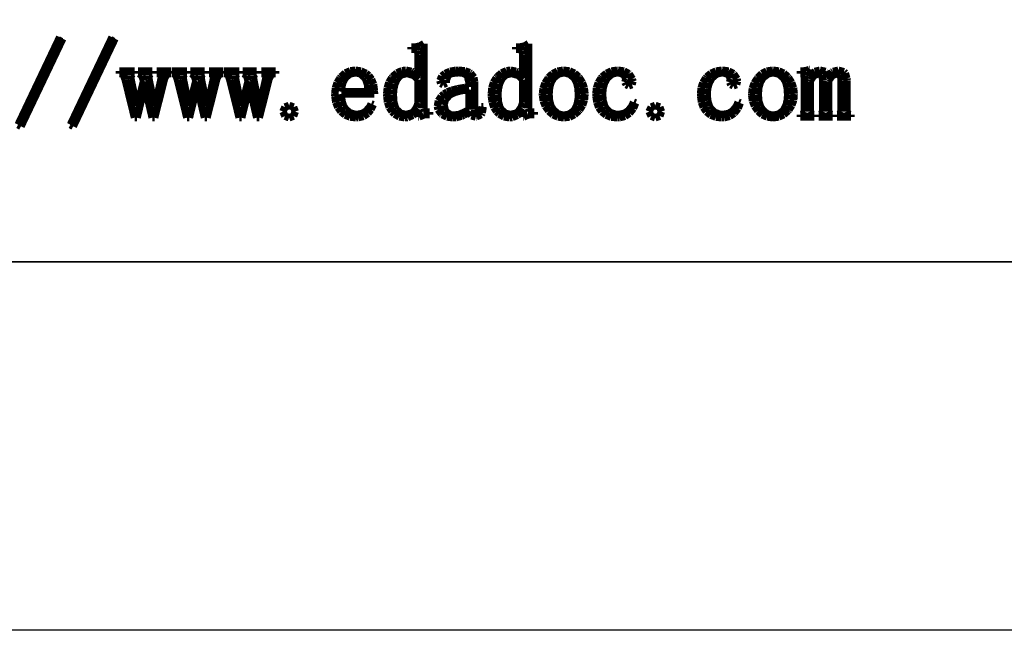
# Model space of a CAD drawing. Extents: x -38 to 372, y -82 to 205.
# Tile 26 of 34: x 346 to 359, y -82 to -73. Entities that reach past the tile are written whole.
import ezdxf

# ---------------------------------------------------------------- set-up
doc = ezdxf.new("R2010")
doc.units = 0
doc.layers.add('BOARD_GEOMETRY_DIMENSION', color=2, linetype='CONTINUOUS')
doc.layers.add('BOARD_GEOMETRY_SILKSCREEN_B', color=1, linetype='CONTINUOUS')

msp = doc.modelspace()

# ---------------------------------------------------------------- linework, layer by layer
at = {"layer": 'BOARD_GEOMETRY_DIMENSION'}
msp.add_lwpolyline([(-38.48354, -81.604612), (-38.48354, 205.395322), (371.516402, 205.395322), (371.516402, -81.604612)], close=True, dxfattribs=at)
at = {"layer": 'BOARD_GEOMETRY_DIMENSION', "const_width": 0.1016}
for points in [[(346.110814, -73.554336), (345.544902, -74.743056)], [(345.584018, -74.7649), (346.150692, -73.57618)], [(346.822014, -73.554336), (346.255594, -74.743056)], [(346.294202, -74.7649), (346.860622, -73.57618)], [(350.886014, -73.687432), (350.947482, -73.687432)], [(350.886014, -73.720706), (350.886014, -73.687432)], [(350.930718, -73.720706), (350.886014, -73.720706)], [(350.970342, -73.73747), (350.930718, -73.720706)], [(350.947482, -73.687432), (351.003616, -73.676002)], [(350.980756, -73.787508), (350.970342, -73.73747)], [(351.003616, -73.676002), (351.058734, -73.642728)], [(351.058734, -73.642728), (351.058734, -74.520298)], [(352.307906, -73.687432), (352.36912, -73.687432)], [(352.307906, -73.720706), (352.307906, -73.687432)], [(352.35261, -73.720706), (352.307906, -73.720706)], [(352.391218, -73.73747), (352.35261, -73.720706)], [(352.36912, -73.687432), (352.424492, -73.676002)], [(352.402648, -73.787508), (352.391218, -73.73747)], [(352.424492, -73.676002), (352.47961, -73.642728)], [(352.47961, -73.642728), (352.47961, -74.520298)], [(350.980756, -74.081894), (350.980756, -73.787508)], [(352.402648, -74.081894), (352.402648, -73.787508)], [(346.92209, -74.015346), (347.126814, -74.015346)], [(346.92209, -74.04862), (346.92209, -74.015346)], [(347.126814, -74.015346), (347.126814, -74.04862)], [(347.171518, -74.015346), (347.36659, -74.015346)], [(347.171518, -74.04862), (347.171518, -74.015346)], [(347.36659, -74.015346), (347.36659, -74.04862)], [(347.426788, -74.015346), (347.621606, -74.015346)], [(347.426788, -74.04862), (347.426788, -74.015346)], [(347.621606, -74.015346), (347.621606, -74.04862)], [(347.633036, -74.015346), (347.838014, -74.015346)], [(347.633036, -74.04862), (347.633036, -74.015346)], [(347.838014, -74.015346), (347.838014, -74.04862)], [(347.882718, -74.015346), (348.077536, -74.015346)], [(347.882718, -74.04862), (347.882718, -74.015346)], [(348.077536, -74.015346), (348.077536, -74.04862)], [(348.137734, -74.015346), (348.332552, -74.015346)], [(348.137734, -74.04862), (348.137734, -74.015346)], [(348.332552, -74.015346), (348.332552, -74.04862)], [(348.343982, -74.015346), (348.54896, -74.015346)], [(348.343982, -74.04862), (348.343982, -74.015346)], [(348.54896, -74.015346), (348.54896, -74.04862)], [(348.593918, -74.015346), (348.787212, -74.015346)], [(348.593918, -74.04862), (348.593918, -74.015346)], [(348.787212, -74.015346), (348.787212, -74.04862)], [(348.848934, -74.015346), (349.043498, -74.015346)], [(348.848934, -74.04862), (348.848934, -74.015346)], [(349.043498, -74.015346), (349.043498, -74.04862)], [(349.99041, -74.041508), (350.058482, -74.012298)], [(350.058482, -74.012298), (350.126046, -74.003916)], [(350.126046, -74.003916), (350.203008, -74.01433)], [(350.203008, -74.01433), (350.271842, -74.046588)], [(350.691196, -74.040492), (350.76003, -74.010266)], [(350.76003, -74.010266), (350.814132, -74.003916)], [(350.814132, -74.003916), (350.889062, -74.018394)], [(350.889062, -74.018394), (350.90862, -74.026776)], [(350.90862, -74.026776), (350.97212, -74.070718)], [(351.347024, -74.04862), (351.413826, -74.018394)], [(351.413826, -74.018394), (351.49282, -74.004932)], [(351.49282, -74.004932), (351.525078, -74.003916)], [(351.525078, -74.003916), (351.613724, -74.012298)], [(351.613724, -74.012298), (351.680018, -74.035158)], [(352.113342, -74.040492), (352.180906, -74.010266)], [(352.180906, -74.010266), (352.236024, -74.003916)], [(352.236024, -74.003916), (352.311208, -74.018394)], [(352.311208, -74.018394), (352.32975, -74.026776)], [(352.32975, -74.026776), (352.39325, -74.070718)], [(352.807524, -74.04989), (352.87331, -74.016616)], [(352.87331, -74.016616), (352.949256, -74.003916)], [(352.949256, -74.003916), (352.957638, -74.003916)], [(352.957638, -74.003916), (353.036632, -74.01433)], [(353.036632, -74.01433), (353.104196, -74.044556)], [(353.538536, -74.045572), (353.6061, -74.015346)], [(353.6061, -74.015346), (353.685094, -74.003916)], [(353.685094, -74.003916), (353.695508, -74.003916)], [(353.695508, -74.003916), (353.777804, -74.015346)], [(353.777804, -74.015346), (353.841304, -74.04989)], [(354.959412, -74.045572), (355.027992, -74.015346)], [(355.027992, -74.015346), (355.10724, -74.003916)], [(355.10724, -74.003916), (355.1174, -74.003916)], [(355.1174, -74.003916), (355.19868, -74.015346)], [(355.19868, -74.015346), (355.263196, -74.04989)], [(355.650546, -74.04989), (355.716078, -74.016616)], [(355.716078, -74.016616), (355.792024, -74.003916)], [(355.792024, -74.003916), (355.800406, -74.003916)], [(355.800406, -74.003916), (355.8794, -74.01433)], [(355.8794, -74.01433), (355.947218, -74.044556)], [(356.172008, -74.015346), (356.188518, -74.015346)], [(356.172008, -74.04862), (356.172008, -74.015346)], [(356.188518, -74.015346), (356.25024, -74.010266)], [(356.25024, -74.010266), (356.294944, -73.993502)], [(356.294944, -73.993502), (356.305358, -73.993502)], [(356.305358, -73.993502), (356.305358, -74.087228)], [(356.305358, -74.087228), (356.358444, -74.026776)], [(356.358444, -74.026776), (356.366826, -74.02068)], [(356.366826, -74.02068), (356.438454, -74.003916)], [(356.438454, -74.003916), (356.515416, -74.019664)], [(356.515416, -74.019664), (356.516686, -74.02068)], [(356.516686, -74.02068), (356.54996, -74.087228)], [(356.603046, -74.029062), (356.616508, -74.02068)], [(356.616508, -74.02068), (356.689406, -74.003916)], [(356.689406, -74.003916), (356.764336, -74.024744)], [(356.764336, -74.024744), (356.783132, -74.04354)], [(346.943934, -74.04862), (346.92209, -74.04862)], [(346.977208, -74.070718), (346.943934, -74.04862)], [(346.999814, -74.131932), (346.977208, -74.070718)], [(347.126814, -74.648314), (346.999814, -74.131932)], [(347.105224, -74.04862), (347.07703, -74.070718)], [(347.07703, -74.070718), (347.07703, -74.120502)], [(347.07703, -74.120502), (347.155008, -74.487024)], [(347.126814, -74.04862), (347.105224, -74.04862)], [(347.166692, -74.487024), (347.250004, -74.148696)], [(347.188536, -74.04862), (347.171518, -74.04862)], [(347.227144, -74.076814), (347.188536, -74.04862)], [(347.250004, -74.148696), (347.227144, -74.076814)], [(347.349826, -74.04862), (347.321632, -74.070718)], [(347.321632, -74.070718), (347.321632, -74.120502)], [(347.321632, -74.120502), (347.39961, -74.49312)], [(347.36659, -74.04862), (347.349826, -74.04862)], [(347.53296, -74.120502), (347.39961, -74.648314)], [(347.404944, -74.49312), (347.49359, -74.093578)], [(347.454982, -74.04862), (347.426788, -74.04862)], [(347.488256, -74.060304), (347.454982, -74.04862)], [(347.49359, -74.093578), (347.488256, -74.060304)], [(347.560138, -74.065384), (347.53296, -74.120502)], [(347.599508, -74.04862), (347.560138, -74.065384)], [(347.621606, -74.04862), (347.599508, -74.04862)], [(347.65488, -74.04862), (347.633036, -74.04862)], [(347.688154, -74.070718), (347.65488, -74.04862)], [(347.709998, -74.131932), (347.688154, -74.070718)], [(347.838014, -74.648314), (347.709998, -74.131932)], [(347.815916, -74.04862), (347.78823, -74.070718)], [(347.78823, -74.070718), (347.78823, -74.120502)], [(347.78823, -74.120502), (347.866208, -74.487024)], [(347.838014, -74.04862), (347.815916, -74.04862)], [(347.876622, -74.487024), (347.959934, -74.148696)], [(347.899482, -74.04862), (347.882718, -74.04862)], [(347.93809, -74.076814), (347.899482, -74.04862)], [(347.959934, -74.148696), (347.93809, -74.076814)], [(348.059756, -74.04862), (348.032832, -74.070718)], [(348.032832, -74.070718), (348.032832, -74.120502)], [(348.032832, -74.120502), (348.11081, -74.49312)], [(348.077536, -74.04862), (348.059756, -74.04862)], [(348.243906, -74.120502), (348.11081, -74.648314)], [(348.116144, -74.49312), (348.204536, -74.093578)], [(348.165928, -74.04862), (348.137734, -74.04862)], [(348.199202, -74.060304), (348.165928, -74.04862)], [(348.204536, -74.093578), (348.199202, -74.060304)], [(348.271084, -74.065384), (348.243906, -74.120502)], [(348.310708, -74.04862), (348.271084, -74.065384)], [(348.332552, -74.04862), (348.310708, -74.04862)], [(348.365826, -74.04862), (348.343982, -74.04862)], [(348.3991, -74.070718), (348.365826, -74.04862)], [(348.420944, -74.131932), (348.3991, -74.070718)], [(348.54896, -74.648314), (348.420944, -74.131932)], [(348.527116, -74.04862), (348.498922, -74.070718)], [(348.498922, -74.070718), (348.498922, -74.120502)], [(348.498922, -74.120502), (348.577154, -74.487024)], [(348.54896, -74.04862), (348.527116, -74.04862)], [(348.587314, -74.487024), (348.67088, -74.148696)], [(348.610428, -74.04862), (348.593918, -74.04862)], [(348.649036, -74.076814), (348.610428, -74.04862)], [(348.67088, -74.148696), (348.649036, -74.076814)], [(348.770702, -74.04862), (348.743778, -74.070718)], [(348.743778, -74.070718), (348.743778, -74.120502)], [(348.743778, -74.120502), (348.82074, -74.49312)], [(348.787212, -74.04862), (348.770702, -74.04862)], [(348.953836, -74.120502), (348.82074, -74.648314)], [(348.826836, -74.49312), (348.915482, -74.093578)], [(348.87662, -74.04862), (348.848934, -74.04862)], [(348.910148, -74.060304), (348.87662, -74.04862)], [(348.915482, -74.093578), (348.910148, -74.060304)], [(348.98203, -74.065384), (348.953836, -74.120502)], [(349.020638, -74.04862), (348.98203, -74.065384)], [(349.043498, -74.04862), (349.020638, -74.04862)], [(349.879412, -74.172572), (349.919036, -74.109072)], [(349.919036, -74.109072), (349.931482, -74.093578)], [(349.931482, -74.093578), (349.99041, -74.041508)], [(349.992696, -74.103992), (349.95739, -74.167492)], [(349.997014, -74.098658), (349.992696, -74.103992)], [(350.055434, -74.052938), (349.997014, -74.098658)], [(350.13138, -74.03719), (350.055434, -74.052938)], [(350.197928, -74.052938), (350.13138, -74.03719)], [(350.253046, -74.103992), (350.197928, -74.052938)], [(350.271842, -74.13498), (350.253046, -74.103992)], [(350.271842, -74.046588), (350.309434, -74.076814)], [(350.293686, -74.205846), (350.271842, -74.13498)], [(350.309434, -74.076814), (350.346518, -74.126852)], [(350.346518, -74.126852), (350.372934, -74.194416)], [(350.582992, -74.169524), (350.620584, -74.106024)], [(350.620584, -74.106024), (350.630998, -74.093578)], [(350.630998, -74.093578), (350.691196, -74.040492)], [(350.692212, -74.126852), (350.663256, -74.191368)], [(350.695514, -74.120502), (350.692212, -74.126852)], [(350.7486, -74.0664), (350.695514, -74.120502)], [(350.819212, -74.04862), (350.7486, -74.0664)], [(350.832928, -74.04862), (350.819212, -74.04862)], [(350.90862, -74.070718), (350.832928, -74.04862)], [(350.925638, -74.07783), (350.90862, -74.070718)], [(350.980756, -74.131932), (350.925638, -74.07783)], [(350.97212, -74.070718), (350.980756, -74.081894)], [(350.980756, -74.443336), (350.980756, -74.131932)], [(351.275396, -74.143616), (351.30232, -74.08418)], [(351.286826, -74.18197), (351.275396, -74.143616)], [(351.30232, -74.08418), (351.347024, -74.04862)], [(351.391982, -74.065384), (351.363788, -74.1299)], [(351.363788, -74.1299), (351.363788, -74.17689)], [(351.439734, -74.045572), (351.391982, -74.065384)], [(351.530412, -74.03719), (351.439734, -74.045572)], [(351.586546, -74.041508), (351.530412, -74.03719)], [(351.64141, -74.070718), (351.586546, -74.041508)], [(351.652078, -74.088244), (351.64141, -74.070718)], [(351.669858, -74.165206), (351.652078, -74.088244)], [(351.680018, -74.035158), (351.691702, -74.04354)], [(351.691702, -74.04354), (351.736406, -74.101706)], [(351.736406, -74.101706), (351.74682, -74.165206)], [(352.004122, -74.169524), (352.04146, -74.106024)], [(352.04146, -74.106024), (352.05289, -74.093578)], [(352.05289, -74.093578), (352.113342, -74.040492)], [(352.113342, -74.126852), (352.084132, -74.191368)], [(352.117406, -74.120502), (352.113342, -74.126852)], [(352.170492, -74.0664), (352.117406, -74.120502)], [(352.241358, -74.04862), (352.170492, -74.0664)], [(352.25482, -74.04862), (352.241358, -74.04862)], [(352.32975, -74.070718), (352.25482, -74.04862)], [(352.346514, -74.07783), (352.32975, -74.070718)], [(352.402648, -74.131932), (352.346514, -74.07783)], [(352.39325, -74.070718), (352.402648, -74.081894)], [(352.402648, -74.443336), (352.402648, -74.131932)], [(352.703638, -74.178922), (352.74631, -74.11212)], [(352.74631, -74.11212), (352.752406, -74.103992)], [(352.752406, -74.103992), (352.807524, -74.04989)], [(352.819208, -74.110088), (352.78441, -74.168508)], [(352.825304, -74.102976), (352.819208, -74.110088)], [(352.887788, -74.053954), (352.825304, -74.102976)], [(352.957638, -74.03719), (352.887788, -74.053954)], [(352.9711, -74.038206), (352.957638, -74.03719)], [(353.040696, -74.058018), (352.9711, -74.038206)], [(353.10191, -74.110088), (353.040696, -74.058018)], [(353.13239, -74.168508), (353.10191, -74.110088)], [(353.104196, -74.044556), (353.160584, -74.093578)], [(353.160584, -74.093578), (353.168712, -74.103992)], [(353.168712, -74.103992), (353.210622, -74.171556)], [(353.42703, -74.172572), (353.466654, -74.109072)], [(353.466654, -74.109072), (353.4791, -74.093578)], [(353.4791, -74.093578), (353.538536, -74.045572)], [(353.545648, -74.115422), (353.511358, -74.177906)], [(353.555046, -74.103992), (353.545648, -74.115422)], [(353.614482, -74.053954), (353.555046, -74.103992)], [(353.685094, -74.03719), (353.614482, -74.053954)], [(353.714304, -74.039476), (353.685094, -74.03719)], [(353.779836, -74.065384), (353.714304, -74.039476)], [(353.80168, -74.120502), (353.779836, -74.065384)], [(353.79025, -74.165206), (353.7966, -74.143616)], [(353.7966, -74.143616), (353.80168, -74.120502)], [(353.841304, -74.04989), (353.846638, -74.053954)], [(353.846638, -74.053954), (353.890326, -74.121518)], [(353.896422, -74.153776), (353.884992, -74.19848)], [(353.890326, -74.121518), (353.896422, -74.153776)], [(354.848922, -74.172572), (354.88753, -74.109072)], [(354.88753, -74.109072), (354.900992, -74.093578)], [(354.900992, -74.093578), (354.959412, -74.045572)], [(354.96754, -74.115422), (354.93325, -74.177906)], [(354.976938, -74.103992), (354.96754, -74.115422)], [(355.035358, -74.053954), (354.976938, -74.103992)], [(355.106224, -74.03719), (355.035358, -74.053954)], [(355.13518, -74.039476), (355.106224, -74.03719)], [(355.200712, -74.065384), (355.13518, -74.039476)], [(355.22281, -74.120502), (355.200712, -74.065384)], [(355.212396, -74.165206), (355.217476, -74.143616)], [(355.217476, -74.143616), (355.22281, -74.120502)], [(355.263196, -74.04989), (355.267514, -74.053954)], [(355.267514, -74.053954), (355.312218, -74.121518)], [(355.317298, -74.153776), (355.306122, -74.19848)], [(355.312218, -74.121518), (355.317298, -74.153776)], [(355.546406, -74.178922), (355.589078, -74.11212)], [(355.589078, -74.11212), (355.595428, -74.103992)], [(355.595428, -74.103992), (355.650546, -74.04989)], [(355.661976, -74.110088), (355.627686, -74.168508)], [(355.668326, -74.102976), (355.661976, -74.110088)], [(355.73081, -74.053954), (355.668326, -74.102976)], [(355.800406, -74.03719), (355.73081, -74.053954)], [(355.813614, -74.038206), (355.800406, -74.03719)], [(355.883718, -74.058018), (355.813614, -74.038206)], [(355.945186, -74.110088), (355.883718, -74.058018)], [(355.975412, -74.168508), (355.945186, -74.110088)], [(355.947218, -74.044556), (356.003352, -74.093578)], [(356.003352, -74.093578), (356.011734, -74.103992)], [(356.011734, -74.103992), (356.05339, -74.171556)], [(356.194614, -74.04862), (356.172008, -74.04862)], [(356.222046, -74.053954), (356.194614, -74.04862)], [(356.228396, -74.081894), (356.222046, -74.053954)], [(356.228396, -74.565002), (356.228396, -74.081894)], [(356.31374, -74.138282), (356.305358, -74.160126)], [(356.305358, -74.160126), (356.305358, -74.565002)], [(356.355396, -74.076814), (356.31374, -74.138282)], [(356.421944, -74.04862), (356.355396, -74.076814)], [(356.466648, -74.070718), (356.421944, -74.04862)], [(356.478078, -74.148696), (356.466648, -74.070718)], [(356.478078, -74.565002), (356.478078, -74.148696)], [(356.54996, -74.087228), (356.603046, -74.029062)], [(356.56139, -74.138282), (356.55504, -74.153776)], [(356.55504, -74.153776), (356.55504, -74.565002)], [(356.605078, -74.076814), (356.56139, -74.138282)], [(356.672642, -74.04862), (356.605078, -74.076814)], [(356.716584, -74.065384), (356.672642, -74.04862)], [(356.718616, -74.068432), (356.716584, -74.065384)], [(356.728014, -74.148696), (356.718616, -74.068432)], [(356.728014, -74.565002), (356.728014, -74.148696)], [(356.783132, -74.04354), (356.80396, -74.114406)], [(356.80396, -74.114406), (356.805992, -74.143616)], [(356.805992, -74.143616), (356.805992, -74.565002)], [(347.266514, -74.220578), (347.160342, -74.648314)], [(347.36659, -74.648314), (347.266514, -74.220578)], [(347.976444, -74.220578), (347.871288, -74.648314)], [(348.077536, -74.648314), (347.976444, -74.220578)], [(348.687644, -74.220578), (348.582234, -74.648314)], [(348.787212, -74.648314), (348.687644, -74.220578)], [(349.847916, -74.32675), (349.856552, -74.24547)], [(349.856552, -74.24547), (349.879412, -74.172572)], [(349.93961, -74.243438), (349.936562, -74.293476)], [(349.936562, -74.293476), (350.29775, -74.293476)], [(349.95739, -74.167492), (349.93961, -74.243438)], [(350.29775, -74.293476), (350.293686, -74.205846)], [(350.372934, -74.194416), (350.38538, -74.278744)], [(350.38538, -74.278744), (350.386396, -74.32675)], [(350.55302, -74.32675), (350.561148, -74.242422)], [(350.561148, -74.242422), (350.582992, -74.169524)], [(350.646492, -74.26833), (350.642428, -74.337164)], [(350.663256, -74.191368), (350.646492, -74.26833)], [(351.3201, -74.19848), (351.286826, -74.18197)], [(351.363788, -74.17689), (351.3201, -74.19848)], [(351.376234, -74.298556), (351.437702, -74.27468)], [(351.437702, -74.27468), (351.515934, -74.254868)], [(351.570036, -74.27976), (351.489518, -74.300588)], [(351.515934, -74.254868), (351.611438, -74.23912)], [(351.669858, -74.265282), (351.570036, -74.27976)], [(351.611438, -74.23912), (351.669858, -74.232008)], [(351.669858, -74.232008), (351.669858, -74.165206)], [(351.669858, -74.537062), (351.669858, -74.265282)], [(351.74682, -74.165206), (351.74682, -74.531728)], [(351.974912, -74.32675), (351.982024, -74.242422)], [(351.982024, -74.242422), (352.004122, -74.169524)], [(352.067622, -74.26833), (352.063304, -74.337164)], [(352.084132, -74.191368), (352.067622, -74.26833)], [(352.669094, -74.32675), (352.677476, -74.250804)], [(352.677476, -74.250804), (352.703638, -74.178922)], [(352.764852, -74.242422), (352.75774, -74.330814)], [(352.78441, -74.168508), (352.764852, -74.242422)], [(353.151186, -74.242422), (353.13239, -74.168508)], [(353.157536, -74.33183), (353.151186, -74.242422)], [(353.210622, -74.171556), (353.23653, -74.243438)], [(353.23653, -74.243438), (353.245928, -74.3204)], [(353.395788, -74.32675), (353.403916, -74.24547)], [(353.403916, -74.24547), (353.42703, -74.172572)], [(353.491546, -74.25182), (353.485196, -74.33183)], [(353.511358, -74.177906), (353.491546, -74.25182)], [(353.807014, -74.19848), (353.79025, -74.165206)], [(353.840288, -74.215244), (353.807014, -74.19848)], [(353.884992, -74.19848), (353.840288, -74.215244)], [(354.81768, -74.32675), (354.825046, -74.24547)], [(354.825046, -74.24547), (354.848922, -74.172572)], [(354.912422, -74.25182), (354.906326, -74.33183)], [(354.93325, -74.177906), (354.912422, -74.25182)], [(355.228906, -74.19848), (355.212396, -74.165206)], [(355.26218, -74.215244), (355.228906, -74.19848)], [(355.306122, -74.19848), (355.26218, -74.215244)], [(355.512116, -74.32675), (355.520498, -74.250804)], [(355.520498, -74.250804), (355.546406, -74.178922)], [(355.60762, -74.242422), (355.600508, -74.330814)], [(355.627686, -74.168508), (355.60762, -74.242422)], [(355.993954, -74.242422), (355.975412, -74.168508)], [(356.000304, -74.33183), (355.993954, -74.242422)], [(356.05339, -74.171556), (356.079298, -74.243438)], [(356.079298, -74.243438), (356.088696, -74.3204)], [(349.849186, -74.359008), (349.847916, -74.32675)], [(349.861632, -74.440034), (349.849186, -74.359008)], [(349.936562, -74.32675), (349.943928, -74.419206)], [(350.386396, -74.32675), (349.936562, -74.32675)], [(349.943928, -74.419206), (349.965518, -74.490072)], [(350.554036, -74.352658), (350.55302, -74.32675)], [(350.564196, -74.436986), (350.554036, -74.352658)], [(350.642428, -74.337164), (350.648524, -74.43089)], [(351.242122, -74.49312), (351.255584, -74.41819)], [(351.255584, -74.41819), (351.295208, -74.356976)], [(351.295208, -74.356976), (351.330514, -74.32675)], [(351.330514, -74.32675), (351.376234, -74.298556)], [(351.350326, -74.402696), (351.330514, -74.472292)], [(351.403412, -74.34326), (351.350326, -74.402696)], [(351.42932, -74.32548), (351.403412, -74.34326)], [(351.489518, -74.300588), (351.42932, -74.32548)], [(351.974912, -74.352658), (351.974912, -74.32675)], [(351.986342, -74.436986), (351.974912, -74.352658)], [(352.063304, -74.337164), (352.069654, -74.43089)], [(352.669094, -74.342244), (352.669094, -74.32675)], [(352.680524, -74.420476), (352.669094, -74.342244)], [(352.707702, -74.491088), (352.680524, -74.420476)], [(352.75774, -74.330814), (352.75774, -74.33183)], [(352.75774, -74.33183), (352.764852, -74.422508)], [(352.764852, -74.422508), (352.786696, -74.49439)], [(353.137724, -74.47661), (353.154234, -74.399394)], [(353.154234, -74.399394), (353.157536, -74.33183)], [(353.238562, -74.407776), (353.213416, -74.479658)], [(353.245928, -74.32675), (353.238562, -74.407776)], [(353.245928, -74.3204), (353.245928, -74.32675)], [(353.396804, -74.355706), (353.395788, -74.32675)], [(353.408234, -74.439018), (353.396804, -74.355706)], [(353.485196, -74.33183), (353.492562, -74.41819)], [(353.492562, -74.41819), (353.514406, -74.490072)], [(354.818696, -74.355706), (354.81768, -74.32675)], [(354.830126, -74.439018), (354.818696, -74.355706)], [(354.906326, -74.33183), (354.913438, -74.41819)], [(354.913438, -74.41819), (354.936298, -74.490072)], [(355.512116, -74.342244), (355.512116, -74.32675)], [(355.523546, -74.420476), (355.512116, -74.342244)], [(355.550724, -74.491088), (355.523546, -74.420476)], [(355.600508, -74.330814), (355.600508, -74.33183)], [(355.600508, -74.33183), (355.60762, -74.422508)], [(355.60762, -74.422508), (355.629718, -74.49439)], [(355.980492, -74.47661), (355.997256, -74.399394)], [(355.997256, -74.399394), (356.000304, -74.33183)], [(356.081584, -74.407776), (356.056438, -74.479658)], [(356.088696, -74.32675), (356.081584, -74.407776)], [(356.088696, -74.3204), (356.088696, -74.32675)], [(347.155008, -74.487024), (347.166692, -74.487024)], [(347.39961, -74.49312), (347.404944, -74.49312)], [(347.866208, -74.487024), (347.876622, -74.487024)], [(348.11081, -74.49312), (348.116144, -74.49312)], [(348.577154, -74.487024), (348.587314, -74.487024)], [(348.82074, -74.49312), (348.826836, -74.49312)], [(349.170498, -74.503534), (349.14332, -74.565002)], [(349.226632, -74.48169), (349.170498, -74.503534)], [(349.287084, -74.503534), (349.226632, -74.48169)], [(349.309944, -74.565002), (349.287084, -74.503534)], [(349.889826, -74.508868), (349.861632, -74.440034)], [(349.931482, -74.565002), (349.889826, -74.508868)], [(349.965518, -74.490072), (349.99803, -74.537062)], [(349.99803, -74.537062), (350.056196, -74.583798)], [(350.225106, -74.588878), (350.26981, -74.559922)], [(350.26981, -74.559922), (350.32188, -74.502518)], [(350.33839, -74.538078), (350.29775, -74.588116)], [(350.32188, -74.502518), (350.342708, -74.459846)], [(350.369632, -74.47026), (350.33839, -74.538078)], [(350.342708, -74.459846), (350.369632, -74.47026)], [(350.588326, -74.507852), (350.564196, -74.436986)], [(350.62541, -74.565002), (350.588326, -74.507852)], [(350.648524, -74.43089), (350.66732, -74.502518)], [(350.66732, -74.502518), (350.686116, -74.537062)], [(350.686116, -74.537062), (350.741234, -74.588116)], [(350.920304, -74.565002), (350.958912, -74.506836)], [(350.980756, -74.537062), (350.931734, -74.598276)], [(350.958912, -74.506836), (350.980756, -74.443336)], [(350.980756, -74.6379), (350.980756, -74.537062)], [(351.058734, -74.520298), (351.06991, -74.559922)], [(351.06991, -74.559922), (351.097342, -74.571352)], [(351.25025, -74.537062), (351.242122, -74.49312)], [(351.29724, -74.598276), (351.25025, -74.537062)], [(351.330514, -74.472292), (351.330514, -74.47661)], [(351.330514, -74.47661), (351.350326, -74.55154)], [(351.350326, -74.55154), (351.363788, -74.571352)], [(351.563686, -74.593196), (351.63252, -74.560938)], [(351.63252, -74.560938), (351.669858, -74.537062)], [(351.74682, -74.531728), (351.75825, -74.581766)], [(351.824798, -74.565002), (351.836482, -74.498454)], [(351.836482, -74.498454), (351.863406, -74.498454)], [(351.863406, -74.498454), (351.849944, -74.582782)], [(352.009202, -74.507852), (351.986342, -74.436986)], [(352.046794, -74.565002), (352.009202, -74.507852)], [(352.069654, -74.43089), (352.088196, -74.502518)], [(352.088196, -74.502518), (352.108008, -74.537062)], [(352.108008, -74.537062), (352.16338, -74.588116)], [(352.341434, -74.565002), (352.379788, -74.506836)], [(352.402648, -74.537062), (352.35261, -74.598276)], [(352.379788, -74.506836), (352.402648, -74.443336)], [(352.402648, -74.6379), (352.402648, -74.537062)], [(352.47961, -74.520298), (352.491294, -74.559922)], [(352.491294, -74.559922), (352.519234, -74.571352)], [(352.752406, -74.554588), (352.707702, -74.491088)], [(352.754438, -74.55789), (352.752406, -74.554588)], [(352.811842, -74.607674), (352.754438, -74.55789)], [(352.786696, -74.49439), (352.819208, -74.543158)], [(352.819208, -74.543158), (352.87712, -74.595228)], [(353.032314, -74.600562), (353.09175, -74.55662)], [(353.09175, -74.55662), (353.107498, -74.537062)], [(353.162616, -74.554588), (353.104196, -74.605642)], [(353.107498, -74.537062), (353.137724, -74.47661)], [(353.174046, -74.542142), (353.162616, -74.554588)], [(353.213416, -74.479658), (353.174046, -74.542142)], [(353.434396, -74.508868), (353.408234, -74.439018)], [(353.473512, -74.565002), (353.434396, -74.508868)], [(353.514406, -74.490072), (353.535234, -74.526394)], [(353.535234, -74.526394), (353.585018, -74.575416)], [(353.777804, -74.589894), (353.835208, -74.554588)], [(353.835208, -74.554588), (353.88296, -74.492104)], [(353.904804, -74.521314), (353.856798, -74.581766)], [(353.88296, -74.492104), (353.906836, -74.436986)], [(353.93503, -74.448416), (353.904804, -74.521314)], [(353.906836, -74.436986), (353.93503, -74.448416)], [(354.146358, -74.503534), (354.11791, -74.565002)], [(354.201476, -74.48169), (354.146358, -74.503534)], [(354.262944, -74.503534), (354.201476, -74.48169)], [(354.284788, -74.565002), (354.262944, -74.503534)], [(354.855018, -74.508868), (354.830126, -74.439018)], [(354.895912, -74.565002), (354.855018, -74.508868)], [(354.936298, -74.490072), (354.95611, -74.526394)], [(354.95611, -74.526394), (355.006148, -74.575416)], [(355.199696, -74.589894), (355.256084, -74.554588)], [(355.256084, -74.554588), (355.303836, -74.492104)], [(355.326696, -74.521314), (355.278944, -74.581766)], [(355.303836, -74.492104), (355.328982, -74.436986)], [(355.355906, -74.448416), (355.326696, -74.521314)], [(355.328982, -74.436986), (355.355906, -74.448416)], [(355.595428, -74.554588), (355.550724, -74.491088)], [(355.59746, -74.55789), (355.595428, -74.554588)], [(355.65461, -74.607674), (355.59746, -74.55789)], [(355.629718, -74.49439), (355.661976, -74.543158)], [(355.661976, -74.543158), (355.720396, -74.595228)], [(355.875336, -74.600562), (355.934518, -74.55662)], [(355.934518, -74.55662), (355.950012, -74.537062)], [(356.005638, -74.554588), (355.947218, -74.605642)], [(355.950012, -74.537062), (355.980492, -74.47661)], [(356.016814, -74.542142), (356.005638, -74.554588)], [(356.056438, -74.479658), (356.016814, -74.542142)], [(347.160342, -74.648314), (347.126814, -74.648314)], [(347.39961, -74.648314), (347.36659, -74.648314)], [(347.871288, -74.648314), (347.838014, -74.648314)], [(348.11081, -74.648314), (348.077536, -74.648314)], [(348.582234, -74.648314), (348.54896, -74.648314)], [(348.82074, -74.648314), (348.787212, -74.648314)], [(349.14332, -74.565002), (349.170498, -74.62647)], [(349.170498, -74.62647), (349.226632, -74.648314)], [(349.226632, -74.648314), (349.287084, -74.62647)], [(349.287084, -74.62647), (349.309944, -74.565002)], [(349.987616, -74.610976), (349.931482, -74.565002)], [(350.056196, -74.638916), (349.987616, -74.610976)], [(350.056196, -74.583798), (350.13011, -74.60361)], [(350.13646, -74.648314), (350.056196, -74.638916)], [(350.13011, -74.60361), (350.14789, -74.604626)], [(350.161606, -74.647298), (350.13646, -74.648314)], [(350.14789, -74.604626), (350.225106, -74.588878)], [(350.237552, -74.629518), (350.161606, -74.647298)], [(350.29775, -74.588116), (350.237552, -74.629518)], [(350.659192, -74.598276), (350.62541, -74.565002)], [(350.723708, -74.635868), (350.659192, -74.598276)], [(350.797622, -74.648314), (350.723708, -74.635868)], [(350.741234, -74.588116), (350.814132, -74.604626)], [(350.836992, -74.645266), (350.797622, -74.648314)], [(350.814132, -74.604626), (350.889062, -74.586846)], [(350.90862, -74.61504), (350.836992, -74.645266)], [(350.889062, -74.586846), (350.920304, -74.565002)], [(350.931734, -74.598276), (350.90862, -74.61504)], [(350.992186, -74.6379), (350.980756, -74.6379)], [(351.053654, -74.609706), (350.992186, -74.6379)], [(351.103438, -74.604626), (351.053654, -74.609706)], [(351.097342, -74.571352), (351.136712, -74.571352)], [(351.136712, -74.604626), (351.103438, -74.604626)], [(351.136712, -74.571352), (351.136712, -74.604626)], [(351.305622, -74.605642), (351.29724, -74.598276)], [(351.370138, -74.6379), (351.305622, -74.605642)], [(351.363788, -74.571352), (351.420938, -74.610976)], [(351.453196, -74.648314), (351.370138, -74.6379)], [(351.420938, -74.610976), (351.45853, -74.61504)], [(351.496122, -74.646282), (351.453196, -74.648314)], [(351.45853, -74.61504), (351.535492, -74.60361)], [(351.570036, -74.62647), (351.496122, -74.646282)], [(351.535492, -74.60361), (351.563686, -74.593196)], [(351.597976, -74.614024), (351.570036, -74.62647)], [(351.669858, -74.571352), (351.597976, -74.614024)], [(351.703132, -74.62139), (351.669858, -74.571352)], [(351.763584, -74.6379), (351.703132, -74.62139)], [(351.75825, -74.581766), (351.786444, -74.593196)], [(351.769934, -74.636884), (351.763584, -74.6379)], [(351.836482, -74.604626), (351.769934, -74.636884)], [(351.786444, -74.593196), (351.824798, -74.565002)], [(351.849944, -74.582782), (351.836482, -74.604626)], [(352.079814, -74.598276), (352.046794, -74.565002)], [(352.1456, -74.635868), (352.079814, -74.598276)], [(352.219514, -74.648314), (352.1456, -74.635868)], [(352.16338, -74.588116), (352.236024, -74.604626)], [(352.259138, -74.645266), (352.219514, -74.648314)], [(352.236024, -74.604626), (352.311208, -74.586846)], [(352.32975, -74.61504), (352.259138, -74.645266)], [(352.311208, -74.586846), (352.341434, -74.565002)], [(352.35261, -74.598276), (352.32975, -74.61504)], [(352.413062, -74.6379), (352.402648, -74.6379)], [(352.47453, -74.609706), (352.413062, -74.6379)], [(352.524314, -74.604626), (352.47453, -74.609706)], [(352.519234, -74.571352), (352.557842, -74.571352)], [(352.557842, -74.604626), (352.524314, -74.604626)], [(352.557842, -74.571352), (352.557842, -74.604626)], [(352.879406, -74.6379), (352.811842, -74.607674)], [(352.87712, -74.595228), (352.94824, -74.61504)], [(352.957638, -74.648314), (352.879406, -74.6379)], [(352.94824, -74.61504), (352.957638, -74.61504)], [(352.957638, -74.61504), (353.032314, -74.600562)], [(352.960686, -74.648314), (352.957638, -74.648314)], [(353.036632, -74.6379), (352.960686, -74.648314)], [(353.104196, -74.605642), (353.036632, -74.6379)], [(353.475798, -74.567034), (353.473512, -74.565002)], [(353.533202, -74.611992), (353.475798, -74.567034)], [(353.602798, -74.639932), (353.533202, -74.611992)], [(353.585018, -74.575416), (353.656138, -74.600562)], [(353.685094, -74.648314), (353.602798, -74.639932)], [(353.656138, -74.600562), (353.701858, -74.604626)], [(353.716336, -74.647298), (353.685094, -74.648314)], [(353.701858, -74.604626), (353.777804, -74.589894)], [(353.791012, -74.628502), (353.716336, -74.647298)], [(353.851718, -74.588116), (353.791012, -74.628502)], [(353.856798, -74.581766), (353.851718, -74.588116)], [(354.11791, -74.565002), (354.146358, -74.62647)], [(354.146358, -74.62647), (354.201476, -74.648314)], [(354.201476, -74.648314), (354.262944, -74.62647)], [(354.262944, -74.62647), (354.284788, -74.565002)], [(354.896928, -74.567034), (354.895912, -74.565002)], [(354.955094, -74.611992), (354.896928, -74.567034)], [(355.024944, -74.639932), (354.955094, -74.611992)], [(355.006148, -74.575416), (355.077014, -74.600562)], [(355.106224, -74.648314), (355.024944, -74.639932)], [(355.077014, -74.600562), (355.122734, -74.604626)], [(355.137212, -74.647298), (355.106224, -74.648314)], [(355.122734, -74.604626), (355.199696, -74.589894)], [(355.213412, -74.628502), (355.137212, -74.647298)], [(355.272594, -74.588116), (355.213412, -74.628502)], [(355.278944, -74.581766), (355.272594, -74.588116)], [(355.722428, -74.6379), (355.65461, -74.607674)], [(355.720396, -74.595228), (355.791008, -74.61504)], [(355.800406, -74.648314), (355.722428, -74.6379)], [(355.791008, -74.61504), (355.800406, -74.61504)], [(355.794818, -74.647552), (355.809042, -74.647552)], [(355.800406, -74.61504), (355.875336, -74.600562)], [(355.803454, -74.648314), (355.800406, -74.648314)], [(355.8794, -74.6379), (355.803454, -74.648314)], [(355.947218, -74.605642), (355.8794, -74.6379)], [(356.172008, -74.604626), (356.183438, -74.604626)], [(356.172008, -74.6379), (356.172008, -74.604626)], [(356.361492, -74.6379), (356.172008, -74.6379)], [(356.183438, -74.604626), (356.216712, -74.593196)], [(356.216712, -74.593196), (356.228396, -74.565002)], [(356.305358, -74.565002), (356.316788, -74.593196)], [(356.316788, -74.593196), (356.350062, -74.604626)], [(356.350062, -74.604626), (356.361492, -74.604626)], [(356.361492, -74.604626), (356.361492, -74.6379)], [(356.421944, -74.604626), (356.43312, -74.604626)], [(356.421944, -74.6379), (356.421944, -74.604626)], [(356.611428, -74.6379), (356.421944, -74.6379)], [(356.43312, -74.604626), (356.466648, -74.593196)], [(356.466648, -74.593196), (356.478078, -74.565002)], [(356.55504, -74.565002), (356.566724, -74.593196)], [(356.566724, -74.593196), (356.599998, -74.604626)], [(356.599998, -74.604626), (356.611428, -74.604626)], [(356.611428, -74.604626), (356.611428, -74.6379)], [(356.672642, -74.604626), (356.68331, -74.604626)], [(356.672642, -74.6379), (356.672642, -74.604626)], [(356.86111, -74.6379), (356.672642, -74.6379)], [(356.68331, -74.604626), (356.716584, -74.593196)], [(356.716584, -74.593196), (356.728014, -74.565002)], [(356.805992, -74.565002), (356.816406, -74.593196)], [(356.816406, -74.593196), (356.84968, -74.604626)], [(356.84968, -74.604626), (356.86111, -74.604626)], [(356.86111, -74.604626), (356.86111, -74.6379)], [(345.544902, -74.743056), (345.584018, -74.7649)], [(346.255594, -74.743056), (346.294202, -74.7649)]]:
    msp.add_lwpolyline(points, dxfattribs=at)
at = {"layer": 'BOARD_GEOMETRY_DIMENSION'}
for points in [[(346.150692, -73.57618), (346.110814, -73.554336)], [(346.860622, -73.57618), (346.822014, -73.554336)], [(-33.48355, -76.604368), (366.516412, -76.604368)]]:
    msp.add_lwpolyline(points, dxfattribs=at)
at = {"layer": 'BOARD_GEOMETRY_SILKSCREEN_B'}
msp.add_lwpolyline([(-38.48354, -81.604612), (-38.48354, 205.395322), (371.516402, 205.395322), (371.516402, -81.604612)], close=True, dxfattribs=at)
msp.add_lwpolyline([(366.516412, -76.604368), (-33.48355, -76.604368)], dxfattribs=at)

doc.saveas('drawing.dxf')
